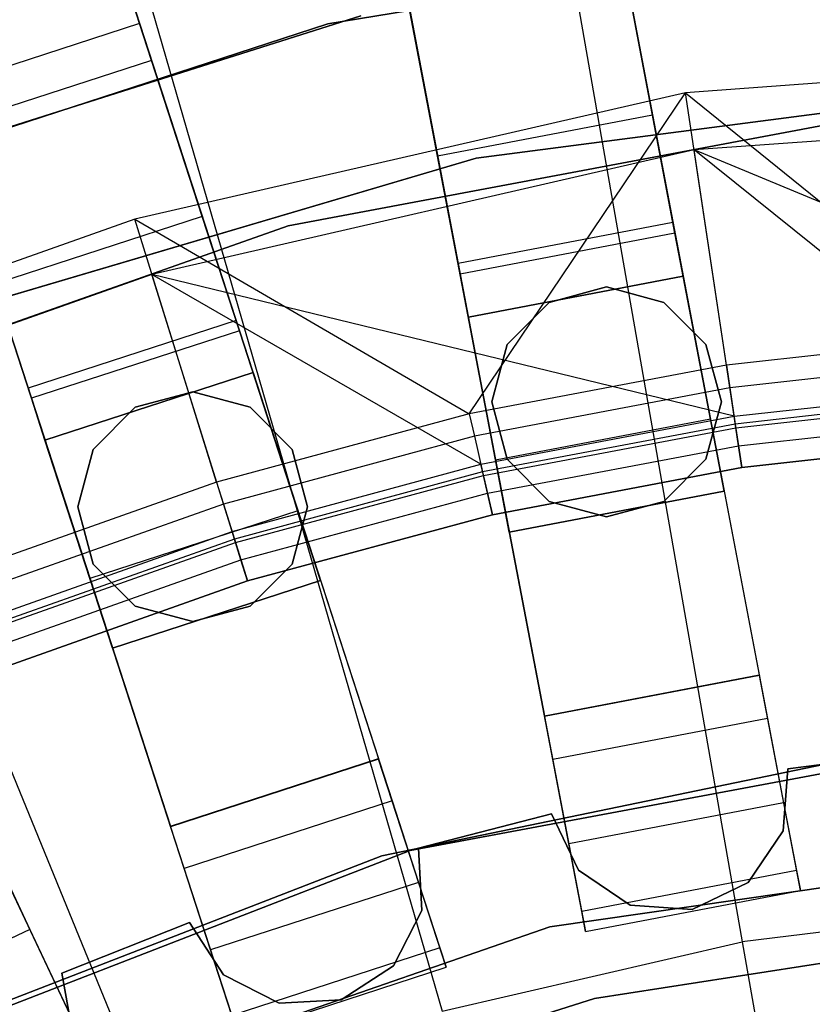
# Model space of a CAD drawing. Extents: x 0 to 27.3, y 0 to 27.3.
# Tile 52 of 117: x 12.541 to 13.266, y 16.135 to 17.035. Entities that reach past the tile are written whole.
import ezdxf

# ---------------------------------------------------------------- set-up
doc = ezdxf.new("R2010")
doc.units = 0
doc.header["$LTSCALE"] = 2.54
doc.layers.get('0').update_dxf_attribs({"color": 13, "linetype": 'CONTINUOUS'})

# ---------------------------------------------------------------- blocks, each defined once
blk = doc.blocks.new('SPUMPKIN_S_PM_STL_1')
at = {"color": 0}
for p, q in [((18.79169, 19.03768, 89.60818), (19.2611, 16.57694, 90.32142)), ((18.79169, 19.03768, 89.60818), (19.2611, 16.57694, 90.32142)), ((18.59523, 19.0002, 89.60818), (19.06465, 16.53943, 90.32142)), ((18.59523, 19.0002, 89.60818), (19.06465, 16.53943, 90.32142)), ((18.80208, 18.98323, 89.41553), (19.26871, 16.53706, 90.12559)), ((18.80208, 18.98323, 89.41553), (19.26871, 16.53706, 90.12559)), ((19.07225, 16.49958, 90.12559), (18.60562, 18.94576, 89.41553)), ((19.07225, 16.49958, 90.12559), (18.60562, 18.94576, 89.41553)), ((18.13874, 18.88314, 89.60814), (18.9129, 16.5005, 90.32142)), ((18.13874, 18.88314, 89.60814), (18.9129, 16.5005, 90.32142)), ((18.15587, 18.83042, 89.41548), (18.92545, 16.46189, 90.12559)), ((18.15587, 18.83042, 89.41548), (18.92545, 16.46189, 90.12559)), ((17.94852, 18.82133, 89.60814), (18.7227, 16.43866, 90.32142)), ((17.94852, 18.82133, 89.60814), (18.7227, 16.43866, 90.32142)), ((18.73524, 16.40009, 90.12559), (17.96565, 18.76862, 89.41548)), ((18.73524, 16.40009, 90.12559), (17.96565, 18.76862, 89.41548)), ((17.53389, 18.59779, 89.41544), (18.59431, 16.34429, 90.12559)), ((17.53389, 18.59779, 89.41544), (18.59431, 16.34429, 90.12559)), ((18.62897, 17.37433, 34.92982), (18.70555, 17.13867, 34.99554)), ((18.62897, 17.37433, 34.92982), (18.70555, 17.13867, 34.99554)), ((19.06899, 17.34007, 223.37859), (19.24548, 16.33312, 223.16753)), ((19.06899, 17.34007, 223.37859), (19.24548, 16.33312, 223.16753)), ((18.69461, 17.17232, 34.79338), (18.65333, 17.29937, 34.74326)), ((18.69461, 17.17232, 34.79338), (18.65333, 17.29937, 34.74326)), ((19.39551, 17.25867, 34.59554), (18.86669, 17.17217, 34.59554)), ((18.86669, 17.17217, 33.99554), (19.39551, 17.25867, 33.99554)), ((19.39551, 17.25867, 34.59554), (18.86669, 17.17217, 34.59554)), ((18.86669, 17.17217, 33.99554), (19.39551, 17.25867, 33.99554)), ((18.68682, 17.25152, 223.37859), (18.97115, 16.26956, 223.16753)), ((18.68682, 17.25152, 223.37859), (18.97115, 16.26956, 223.16753)), ((19.18221, 16.99049, 34.92856), (19.13537, 17.23607, 34.99554)), ((19.16348, 17.08872, 34.75535), (19.13537, 17.23607, 34.79554)), ((19.18221, 16.99049, 34.92856), (19.13537, 17.23607, 34.99554)), ((19.16348, 17.08872, 34.75535), (19.13537, 17.23607, 34.79554)), ((18.93891, 17.19859, 34.99554), (18.98576, 16.95302, 34.92856)), ((18.96702, 17.05125, 34.75535), (18.93891, 17.19859, 34.79554)), ((18.96702, 17.05125, 34.75535), (18.93891, 17.19859, 34.79554)), ((18.93891, 17.19859, 34.99554), (18.98576, 16.95302, 34.92856)), ((18.86669, 17.17217, 34.59554), (18.35728, 17.00595, 34.59554)), ((18.35728, 17.00595, 33.99554), (18.86669, 17.17217, 33.99554)), ((18.86669, 17.17217, 34.59554), (18.35728, 17.00595, 34.59554)), ((18.35728, 17.00595, 33.99554), (18.86669, 17.17217, 33.99554)), ((18.38611, 17.01772, 34.79554), (18.89698, 17.1794, 34.79554)), ((18.89698, 17.1794, 34.59554), (18.38611, 17.01772, 34.59554)), ((18.89698, 17.1794, 34.59554), (18.38611, 17.01772, 34.59554)), ((18.38611, 17.01772, 34.79554), (18.89698, 17.1794, 34.79554)), ((18.69461, 17.17232, 34.79338), (18.5044, 17.11052, 34.79338)), ((18.69461, 17.17232, 34.79338), (18.5044, 17.11052, 34.79338)), ((18.70555, 17.13867, 34.79554), (18.69461, 17.17232, 34.79338)), ((18.70555, 17.13867, 34.79554), (18.69461, 17.17232, 34.79338)), ((18.86669, 17.17217, 34.59554), (18.86669, 17.17217, 33.99554)), ((18.86669, 17.17217, 34.59554), (18.86669, 17.17217, 33.99554)), ((19.70903, 17.14643, 90.32087), (19.19367, 17.1091, 90.32087)), ((19.70903, 17.14643, 90.32087), (19.19367, 17.1091, 90.32087)), ((18.70555, 17.13867, 34.79554), (18.51534, 17.07687, 34.79554)), ((18.70555, 17.13867, 34.99554), (18.51534, 17.07687, 34.99554)), ((18.70555, 17.13867, 34.79554), (18.51534, 17.07687, 34.79554)), ((18.70555, 17.13867, 34.99554), (18.51534, 17.07687, 34.99554)), ((18.7828, 16.90091, 34.92856), (18.70555, 17.13867, 34.99554)), ((18.7519, 16.99601, 34.75535), (18.70555, 17.13867, 34.79554)), ((18.7828, 16.90091, 34.92856), (18.70555, 17.13867, 34.99554)), ((18.7519, 16.99601, 34.75535), (18.70555, 17.13867, 34.79554)), ((18.31647, 17.12218, 223.37859), (18.7053, 16.17671, 223.16753)), ((18.31647, 17.12218, 223.37859), (18.7053, 16.17671, 223.16753)), ((19.00229, 17.04917, 34.59554), (19.52356, 17.1171, 34.59554)), ((19.52356, 17.1171, 33.99554), (19.00229, 17.04917, 33.99554)), ((19.52356, 17.1171, 33.99554), (19.00229, 17.04917, 33.99554)), ((19.00229, 17.04917, 34.59554), (19.52356, 17.1171, 34.59554)), ((19.19367, 17.1091, 90.32087), (18.69005, 16.99354, 90.32087)), ((19.19367, 17.1091, 90.32087), (18.69005, 16.99354, 90.32087)), ((18.99596, 16.81555, 91.05338), (19.19367, 17.1091, 90.32087)), ((18.99596, 16.81555, 91.05338), (19.19367, 17.1091, 90.32087)), ((19.19367, 17.1091, 90.32087), (19.46883, 16.8865, 91.05338)), ((19.23103, 16.86009, 91.05338), (19.19367, 17.1091, 90.32087)), ((19.23103, 16.86009, 91.05338), (19.19367, 17.1091, 90.32087)), ((19.19367, 17.1091, 90.32087), (19.46883, 16.8865, 91.05338)), ((19.7088, 17.09356, 90.32087), (19.20152, 17.05681, 90.32087)), ((19.7088, 17.09356, 90.32087), (19.20152, 17.05681, 90.32087)), ((19.33141, 17.08161, 34.09554), (18.83037, 16.9874, 34.09554)), ((18.83037, 16.9874, 34.19554), (19.33141, 17.08161, 34.19554)), ((19.33141, 17.08161, 34.09554), (18.83037, 16.9874, 34.09554)), ((18.83037, 16.9874, 34.19554), (19.33141, 17.08161, 34.19554)), ((19.16348, 17.08872, 34.75535), (18.96702, 17.05125, 34.75535)), ((19.16348, 17.08872, 34.75535), (18.96702, 17.05125, 34.75535)), ((19.18405, 16.98086, 34.64554), (19.16348, 17.08872, 34.75535)), ((19.18405, 16.98086, 34.64554), (19.16348, 17.08872, 34.75535)), ((18.51534, 17.07687, 34.99554), (18.59259, 16.8391, 34.92856)), ((18.51534, 17.07687, 34.99554), (18.59259, 16.8391, 34.92856)), ((19.20152, 17.05681, 90.32087), (18.70579, 16.94306, 90.32087)), ((19.20152, 17.05681, 90.32087), (18.70579, 16.94306, 90.32087)), ((19.70774, 16.84735, 91.03712), (19.20152, 17.05681, 90.32087)), ((19.47224, 16.83934, 91.03712), (19.20152, 17.05681, 90.32087)), ((19.70774, 16.84735, 91.03712), (19.20152, 17.05681, 90.32087)), ((19.47224, 16.83934, 91.03712), (19.20152, 17.05681, 90.32087)), ((19.23805, 16.81333, 91.03712), (19.20152, 17.05681, 90.32087)), ((19.23805, 16.81333, 91.03712), (19.20152, 17.05681, 90.32087)), ((18.49807, 16.90054, 34.59554), (19.00229, 17.04917, 34.59554)), ((19.00229, 17.04917, 33.99554), (18.49807, 16.90054, 33.99554)), ((19.00229, 17.04917, 33.99554), (18.49807, 16.90054, 33.99554)), ((18.49807, 16.90054, 34.59554), (19.00229, 17.04917, 34.59554)), ((18.98759, 16.94338, 34.64554), (18.96702, 17.05125, 34.75535)), ((18.98759, 16.94338, 34.64554), (18.96702, 17.05125, 34.75535)), ((19.00229, 17.04917, 33.99554), (19.00229, 17.04917, 34.59554)), ((19.00229, 17.04917, 33.99554), (19.00229, 17.04917, 34.59554)), ((18.69005, 16.99354, 90.32087), (18.44635, 16.9072, 90.32087)), ((18.69005, 16.99354, 90.32087), (18.44635, 16.9072, 90.32087)), ((18.7519, 16.99601, 34.75535), (18.56169, 16.93421, 34.75535)), ((18.7519, 16.99601, 34.75535), (18.56169, 16.93421, 34.75535)), ((18.69005, 16.99354, 90.32087), (18.99596, 16.81555, 91.05338)), ((18.76499, 16.75315, 91.05338), (18.69005, 16.99354, 90.32087)), ((18.76499, 16.75315, 91.05338), (18.69005, 16.99354, 90.32087)), ((18.69005, 16.99354, 90.32087), (18.99596, 16.81555, 91.05338)), ((18.78583, 16.89158, 34.64554), (18.7519, 16.99601, 34.75535)), ((18.78583, 16.89158, 34.64554), (18.7519, 16.99601, 34.75535)), ((18.83037, 16.9874, 34.09554), (18.34959, 16.8178, 34.09554)), ((18.34959, 16.8178, 34.19554), (18.83037, 16.9874, 34.19554)), ((18.83037, 16.9874, 34.09554), (18.34959, 16.8178, 34.09554)), ((18.34959, 16.8178, 34.19554), (18.83037, 16.9874, 34.19554)), ((18.83037, 16.9874, 34.09554), (18.83037, 16.9874, 34.19554)), ((18.83037, 16.9874, 34.09554), (18.83037, 16.9874, 34.19554)), ((19.18221, 16.99049, 34.92856), (18.98576, 16.95302, 34.92856)), ((19.18221, 16.99049, 34.92856), (18.98576, 16.95302, 34.92856)), ((19.21651, 16.81072, 34.74554), (19.18221, 16.99049, 34.92856)), ((19.21651, 16.81072, 34.74554), (19.18221, 16.99049, 34.92856)), ((19.18405, 16.98086, 34.64554), (18.98759, 16.94338, 34.64554)), ((19.18405, 16.98086, 34.64554), (18.98759, 16.94338, 34.64554)), ((19.19158, 16.94138, 34.49554), (19.18405, 16.98086, 34.64554)), ((19.19158, 16.94138, 34.49554), (19.18405, 16.98086, 34.64554)), ((18.98576, 16.95302, 34.92856), (19.02005, 16.77325, 34.74554)), ((18.98576, 16.95302, 34.92856), (19.02005, 16.77325, 34.74554)), ((18.70579, 16.94306, 90.32087), (18.4659, 16.85807, 90.32087)), ((18.70579, 16.94306, 90.32087), (18.4659, 16.85807, 90.32087)), ((19.23805, 16.81333, 91.03712), (18.70579, 16.94306, 90.32087)), ((19.00654, 16.76946, 91.03712), (18.70579, 16.94306, 90.32087)), ((19.23805, 16.81333, 91.03712), (18.70579, 16.94306, 90.32087)), ((19.00654, 16.76946, 91.03712), (18.70579, 16.94306, 90.32087)), ((18.77906, 16.70801, 91.03712), (18.70579, 16.94306, 90.32087)), ((18.77906, 16.70801, 91.03712), (18.70579, 16.94306, 90.32087)), ((18.99512, 16.9039, 34.49554), (18.98759, 16.94338, 34.64554)), ((18.99512, 16.9039, 34.49554), (18.98759, 16.94338, 34.64554)), ((18.99512, 16.9039, 34.19554), (19.19158, 16.94138, 34.19554)), ((19.19158, 16.94138, 34.49554), (18.99512, 16.9039, 34.49554)), ((18.99512, 16.9039, 34.19554), (19.19158, 16.94138, 34.19554)), ((19.19158, 16.94138, 34.49554), (18.99512, 16.9039, 34.49554)), ((19.19158, 16.94138, 34.19554), (19.22906, 16.74492, 34.19554)), ((19.19158, 16.94138, 34.19554), (19.19158, 16.94138, 34.49554)), ((19.19158, 16.94138, 34.19554), (19.22906, 16.74492, 34.19554)), ((19.19158, 16.94138, 34.19554), (19.19158, 16.94138, 34.49554)), ((18.59562, 16.82978, 34.64554), (18.56169, 16.93421, 34.75535)), ((18.59562, 16.82978, 34.64554), (18.56169, 16.93421, 34.75535)), ((19.12147, 16.93155, 34.59554), (19.06897, 16.91749, 34.59554)), ((19.06897, 16.91749, 34.79554), (19.12147, 16.93155, 34.79554)), ((19.06897, 16.91749, 34.79554), (19.12147, 16.93155, 34.79554)), ((19.12147, 16.93155, 34.59554), (19.06897, 16.91749, 34.59554)), ((19.17397, 16.91749, 34.59554), (19.12147, 16.93155, 34.59554)), ((19.12147, 16.93155, 34.79554), (19.17397, 16.91749, 34.79554)), ((19.12147, 16.93155, 34.79554), (19.17397, 16.91749, 34.79554)), ((19.12147, 16.93155, 34.79554), (19.12147, 16.93155, 34.59554)), ((19.17397, 16.91749, 34.59554), (19.12147, 16.93155, 34.59554)), ((19.12147, 16.93155, 34.79554), (19.12147, 16.93155, 34.59554)), ((19.06897, 16.91749, 34.59554), (19.03053, 16.87905, 34.59554)), ((19.03053, 16.87905, 34.79554), (19.06897, 16.91749, 34.79554)), ((19.03053, 16.87905, 34.79554), (19.06897, 16.91749, 34.79554)), ((19.06897, 16.91749, 34.59554), (19.03053, 16.87905, 34.59554)), ((19.06897, 16.91749, 34.79554), (19.06897, 16.91749, 34.59554)), ((19.06897, 16.91749, 34.79554), (19.06897, 16.91749, 34.59554)), ((19.2124, 16.87905, 34.59554), (19.17397, 16.91749, 34.59554)), ((19.17397, 16.91749, 34.79554), (19.2124, 16.87905, 34.79554)), ((19.17397, 16.91749, 34.79554), (19.2124, 16.87905, 34.79554)), ((19.17397, 16.91749, 34.79554), (19.17397, 16.91749, 34.59554)), ((19.2124, 16.87905, 34.59554), (19.17397, 16.91749, 34.59554)), ((19.17397, 16.91749, 34.79554), (19.17397, 16.91749, 34.59554)), ((19.0326, 16.70745, 34.19554), (18.99512, 16.9039, 34.19554)), ((18.99512, 16.9039, 34.19554), (18.99512, 16.9039, 34.49554)), ((18.99512, 16.9039, 34.19554), (18.99512, 16.9039, 34.49554)), ((19.0326, 16.70745, 34.19554), (18.99512, 16.9039, 34.19554)), ((18.7828, 16.90091, 34.92856), (18.59259, 16.8391, 34.92856)), ((18.7828, 16.90091, 34.92856), (18.59259, 16.8391, 34.92856)), ((18.83936, 16.72685, 34.74554), (18.7828, 16.90091, 34.92856)), ((18.83936, 16.72685, 34.74554), (18.7828, 16.90091, 34.92856)), ((18.78583, 16.89158, 34.64554), (18.59562, 16.82978, 34.64554)), ((18.78583, 16.89158, 34.64554), (18.59562, 16.82978, 34.64554)), ((18.79825, 16.85336, 34.49554), (18.78583, 16.89158, 34.64554)), ((18.79825, 16.85336, 34.49554), (18.78583, 16.89158, 34.64554)), ((19.46883, 16.8865, 91.05338), (19.23103, 16.86009, 91.05338)), ((19.46883, 16.8865, 91.05338), (19.23103, 16.86009, 91.05338)), ((19.03053, 16.87905, 34.59554), (19.01647, 16.82655, 34.59554)), ((19.01647, 16.82655, 34.79554), (19.03053, 16.87905, 34.79554)), ((19.01647, 16.82655, 34.79554), (19.03053, 16.87905, 34.79554)), ((19.03053, 16.87905, 34.59554), (19.01647, 16.82655, 34.59554)), ((19.03053, 16.87905, 34.79554), (19.03053, 16.87905, 34.59554)), ((19.03053, 16.87905, 34.79554), (19.03053, 16.87905, 34.59554)), ((19.22647, 16.82655, 34.59554), (19.2124, 16.87905, 34.59554)), ((19.2124, 16.87905, 34.79554), (19.22647, 16.82655, 34.79554)), ((19.2124, 16.87905, 34.79554), (19.22647, 16.82655, 34.79554)), ((19.2124, 16.87905, 34.79554), (19.2124, 16.87905, 34.59554)), ((19.22647, 16.82655, 34.59554), (19.2124, 16.87905, 34.59554)), ((19.2124, 16.87905, 34.79554), (19.2124, 16.87905, 34.59554)), ((19.47034, 16.86554, 91.08861), (19.23415, 16.83931, 91.08861)), ((19.47034, 16.86554, 91.08861), (19.23415, 16.83931, 91.08861)), ((19.23103, 16.86009, 91.05338), (18.99596, 16.81555, 91.05338)), ((19.23103, 16.86009, 91.05338), (18.99596, 16.81555, 91.05338)), ((19.23103, 16.86009, 91.05338), (19.23415, 16.83931, 91.08861)), ((19.23103, 16.86009, 91.05338), (19.23415, 16.83931, 91.08861)), ((18.60804, 16.79155, 34.19554), (18.79825, 16.85336, 34.19554)), ((18.79825, 16.85336, 34.49554), (18.60804, 16.79155, 34.49554)), ((18.60804, 16.79155, 34.19554), (18.79825, 16.85336, 34.19554)), ((18.79825, 16.85336, 34.49554), (18.60804, 16.79155, 34.49554)), ((18.79825, 16.85336, 34.19554), (18.86006, 16.66314, 34.19554)), ((18.79825, 16.85336, 34.19554), (18.79825, 16.85336, 34.49554)), ((18.79825, 16.85336, 34.19554), (18.86006, 16.66314, 34.19554)), ((18.79825, 16.85336, 34.19554), (18.79825, 16.85336, 34.49554)), ((18.59259, 16.8391, 34.92856), (18.64914, 16.66505, 34.74554)), ((18.59259, 16.8391, 34.92856), (18.64914, 16.66505, 34.74554)), ((19.23415, 16.83931, 91.08861), (19.00066, 16.79507, 91.08861)), ((19.23415, 16.83931, 91.08861), (19.00066, 16.79507, 91.08861)), ((19.23415, 16.83931, 91.08861), (19.23911, 16.80628, 91.11245)), ((19.23415, 16.83931, 91.08861), (19.23911, 16.80628, 91.11245)), ((19.23805, 16.81333, 91.03712), (19.47224, 16.83934, 91.03712)), ((19.23805, 16.81333, 91.03712), (19.47224, 16.83934, 91.03712)), ((18.60804, 16.79155, 34.49554), (18.59562, 16.82978, 34.64554)), ((18.60804, 16.79155, 34.49554), (18.59562, 16.82978, 34.64554)), ((18.74308, 16.83564, 34.59554), (18.69058, 16.82158, 34.59554)), ((18.69058, 16.82158, 34.79554), (18.74308, 16.83564, 34.79554)), ((18.69058, 16.82158, 34.79554), (18.74308, 16.83564, 34.79554)), ((18.74308, 16.83564, 34.59554), (18.69058, 16.82158, 34.59554)), ((18.79558, 16.82158, 34.59554), (18.74308, 16.83564, 34.59554)), ((18.74308, 16.83564, 34.79554), (18.79558, 16.82158, 34.79554)), ((18.74308, 16.83564, 34.79554), (18.79558, 16.82158, 34.79554)), ((18.74308, 16.83564, 34.79554), (18.74308, 16.83564, 34.59554)), ((18.79558, 16.82158, 34.59554), (18.74308, 16.83564, 34.59554)), ((18.74308, 16.83564, 34.79554), (18.74308, 16.83564, 34.59554)), ((19.47276, 16.83223, 91.11245), (19.23911, 16.80628, 91.11245)), ((19.47276, 16.83223, 91.11245), (19.23911, 16.80628, 91.11245)), ((18.69058, 16.82158, 34.59554), (18.65215, 16.78315, 34.59554)), ((18.65215, 16.78315, 34.79554), (18.69058, 16.82158, 34.79554)), ((18.65215, 16.78315, 34.79554), (18.69058, 16.82158, 34.79554)), ((18.69058, 16.82158, 34.59554), (18.65215, 16.78315, 34.59554)), ((18.69058, 16.82158, 34.79554), (18.69058, 16.82158, 34.59554)), ((18.69058, 16.82158, 34.79554), (18.69058, 16.82158, 34.59554)), ((18.83401, 16.78315, 34.59554), (18.79558, 16.82158, 34.59554)), ((18.79558, 16.82158, 34.79554), (18.83401, 16.78315, 34.79554)), ((18.79558, 16.82158, 34.79554), (18.83401, 16.78315, 34.79554)), ((18.79558, 16.82158, 34.79554), (18.79558, 16.82158, 34.59554)), ((18.83401, 16.78315, 34.59554), (18.79558, 16.82158, 34.59554)), ((18.79558, 16.82158, 34.79554), (18.79558, 16.82158, 34.59554)), ((19.01647, 16.82655, 34.59554), (19.03053, 16.77405, 34.59554)), ((19.03053, 16.77405, 34.79554), (19.01647, 16.82655, 34.79554)), ((19.01647, 16.82655, 34.79554), (19.01647, 16.82655, 34.59554)), ((19.01647, 16.82655, 34.79554), (19.01647, 16.82655, 34.59554)), ((19.03053, 16.77405, 34.79554), (19.01647, 16.82655, 34.79554)), ((19.01647, 16.82655, 34.59554), (19.03053, 16.77405, 34.59554)), ((19.2124, 16.77405, 34.59554), (19.22647, 16.82655, 34.59554)), ((19.22647, 16.82655, 34.79554), (19.2124, 16.77405, 34.79554)), ((19.22647, 16.82655, 34.79554), (19.2124, 16.77405, 34.79554)), ((19.2124, 16.77405, 34.59554), (19.22647, 16.82655, 34.59554)), ((19.22647, 16.82655, 34.79554), (19.22647, 16.82655, 34.59554)), ((19.22647, 16.82655, 34.79554), (19.22647, 16.82655, 34.59554)), ((19.23961, 16.80294, 91.05474), (19.473, 16.82886, 91.05474)), ((19.23961, 16.80294, 91.05474), (19.473, 16.82886, 91.05474)), ((18.99596, 16.81555, 91.05338), (18.76499, 16.75315, 91.05338)), ((18.99596, 16.81555, 91.05338), (18.76499, 16.75315, 91.05338)), ((18.99596, 16.81555, 91.05338), (19.00066, 16.79507, 91.08861)), ((18.99596, 16.81555, 91.05338), (19.00066, 16.79507, 91.08861)), ((19.00654, 16.76946, 91.03712), (19.23805, 16.81333, 91.03712)), ((19.00654, 16.76946, 91.03712), (19.23805, 16.81333, 91.03712)), ((19.23961, 16.80294, 91.05474), (19.23805, 16.81333, 91.03712)), ((19.23961, 16.80294, 91.05474), (19.23805, 16.81333, 91.03712)), ((19.24209, 16.78642, 91.06666), (19.47421, 16.81221, 91.06666)), ((19.24209, 16.78642, 91.06666), (19.47421, 16.81221, 91.06666)), ((19.23911, 16.80628, 91.11245), (19.00813, 16.76252, 91.11245)), ((19.23911, 16.80628, 91.11245), (19.00813, 16.76252, 91.11245)), ((19.00889, 16.75922, 91.05474), (19.23961, 16.80294, 91.05474)), ((19.00889, 16.75922, 91.05474), (19.23961, 16.80294, 91.05474)), ((19.21651, 16.81072, 34.74554), (19.02005, 16.77325, 34.74554)), ((19.21651, 16.81072, 34.74554), (19.02005, 16.77325, 34.74554)), ((19.22906, 16.74492, 34.49554), (19.21651, 16.81072, 34.74554)), ((19.22906, 16.74492, 34.49554), (19.21651, 16.81072, 34.74554)), ((19.23911, 16.80628, 91.11245), (19.24507, 16.76657, 91.12087)), ((19.23911, 16.80628, 91.11245), (19.24507, 16.76657, 91.12087)), ((19.24209, 16.78642, 91.06666), (19.23961, 16.80294, 91.05474)), ((19.24209, 16.78642, 91.06666), (19.23961, 16.80294, 91.05474)), ((19.00066, 16.79507, 91.08861), (18.77124, 16.73309, 91.08861)), ((19.00066, 16.79507, 91.08861), (18.77124, 16.73309, 91.08861)), ((19.00066, 16.79507, 91.08861), (19.00813, 16.76252, 91.11245)), ((19.00066, 16.79507, 91.08861), (19.00813, 16.76252, 91.11245)), ((18.66984, 16.60134, 34.19554), (18.60804, 16.79155, 34.19554)), ((18.60804, 16.79155, 34.19554), (18.60804, 16.79155, 34.49554)), ((18.60804, 16.79155, 34.19554), (18.60804, 16.79155, 34.49554)), ((18.66984, 16.60134, 34.19554), (18.60804, 16.79155, 34.19554)), ((19.01262, 16.74295, 91.06666), (19.24209, 16.78642, 91.06666)), ((19.01262, 16.74295, 91.06666), (19.24209, 16.78642, 91.06666)), ((19.24507, 16.76657, 91.07087), (19.24209, 16.78642, 91.06666)), ((19.24507, 16.76657, 91.07087), (19.24209, 16.78642, 91.06666)), ((19.47566, 16.79218, 91.12087), (19.24507, 16.76657, 91.12087)), ((19.47566, 16.79218, 91.12087), (19.24507, 16.76657, 91.12087)), ((19.24507, 16.76657, 91.07087), (19.47566, 16.79218, 91.07087)), ((19.24507, 16.76657, 91.07087), (19.47566, 16.79218, 91.07087)), ((18.65215, 16.78315, 34.59554), (18.63808, 16.73065, 34.59554)), ((18.63808, 16.73065, 34.79554), (18.65215, 16.78315, 34.79554)), ((18.63808, 16.73065, 34.79554), (18.65215, 16.78315, 34.79554)), ((18.65215, 16.78315, 34.59554), (18.63808, 16.73065, 34.59554)), ((18.65215, 16.78315, 34.79554), (18.65215, 16.78315, 34.59554)), ((18.65215, 16.78315, 34.79554), (18.65215, 16.78315, 34.59554)), ((18.84808, 16.73065, 34.59554), (18.83401, 16.78315, 34.59554)), ((18.83401, 16.78315, 34.79554), (18.84808, 16.73065, 34.79554)), ((18.83401, 16.78315, 34.79554), (18.84808, 16.73065, 34.79554)), ((18.83401, 16.78315, 34.79554), (18.83401, 16.78315, 34.59554)), ((18.84808, 16.73065, 34.59554), (18.83401, 16.78315, 34.59554)), ((18.83401, 16.78315, 34.79554), (18.83401, 16.78315, 34.59554)), ((18.77906, 16.70801, 91.03712), (19.00654, 16.76946, 91.03712)), ((18.77906, 16.70801, 91.03712), (19.00654, 16.76946, 91.03712)), ((19.00889, 16.75922, 91.05474), (19.00654, 16.76946, 91.03712)), ((19.00889, 16.75922, 91.05474), (19.00654, 16.76946, 91.03712)), ((19.24507, 16.76657, 91.12087), (19.01711, 16.72338, 91.12087)), ((19.24507, 16.76657, 91.12087), (19.01711, 16.72338, 91.12087)), ((19.01711, 16.72338, 91.07087), (19.24507, 16.76657, 91.07087)), ((19.01711, 16.72338, 91.07087), (19.24507, 16.76657, 91.07087)), ((19.02005, 16.77325, 34.74554), (19.0326, 16.70745, 34.49554)), ((19.02005, 16.77325, 34.74554), (19.0326, 16.70745, 34.49554)), ((19.03053, 16.77405, 34.59554), (19.06897, 16.73562, 34.59554)), ((19.06897, 16.73562, 34.79554), (19.03053, 16.77405, 34.79554)), ((19.03053, 16.77405, 34.79554), (19.03053, 16.77405, 34.59554)), ((19.03053, 16.77405, 34.79554), (19.03053, 16.77405, 34.59554)), ((19.06897, 16.73562, 34.79554), (19.03053, 16.77405, 34.79554)), ((19.03053, 16.77405, 34.59554), (19.06897, 16.73562, 34.59554)), ((19.17397, 16.73562, 34.59554), (19.2124, 16.77405, 34.59554)), ((19.2124, 16.77405, 34.79554), (19.17397, 16.73562, 34.79554)), ((19.2124, 16.77405, 34.79554), (19.17397, 16.73562, 34.79554)), ((19.17397, 16.73562, 34.59554), (19.2124, 16.77405, 34.59554)), ((19.2124, 16.77405, 34.79554), (19.2124, 16.77405, 34.59554)), ((19.2124, 16.77405, 34.79554), (19.2124, 16.77405, 34.59554)), ((19.00813, 16.76252, 91.11245), (18.78118, 16.7012, 91.11245)), ((19.00813, 16.76252, 91.11245), (18.78118, 16.7012, 91.11245)), ((18.78219, 16.69798, 91.05474), (19.00889, 16.75922, 91.05474)), ((18.78219, 16.69798, 91.05474), (19.00889, 16.75922, 91.05474)), ((19.00813, 16.76252, 91.11245), (19.01711, 16.72338, 91.12087)), ((19.00813, 16.76252, 91.11245), (19.01711, 16.72338, 91.12087)), ((19.01262, 16.74295, 91.06666), (19.00889, 16.75922, 91.05474)), ((19.01262, 16.74295, 91.06666), (19.00889, 16.75922, 91.05474)), ((18.76499, 16.75315, 91.05338), (18.53947, 16.67325, 91.05338)), ((18.76499, 16.75315, 91.05338), (18.53947, 16.67325, 91.05338)), ((18.76499, 16.75315, 91.05338), (18.77124, 16.73309, 91.08861)), ((18.76499, 16.75315, 91.05338), (18.77124, 16.73309, 91.08861)), ((18.78716, 16.68203, 91.06666), (19.01262, 16.74295, 91.06666)), ((18.78716, 16.68203, 91.06666), (19.01262, 16.74295, 91.06666)), ((19.01711, 16.72338, 91.07087), (19.01262, 16.74295, 91.06666)), ((19.01711, 16.72338, 91.07087), (19.01262, 16.74295, 91.06666)), ((19.22906, 16.74492, 34.19554), (19.0326, 16.70745, 34.19554)), ((19.0326, 16.70745, 34.49554), (19.22906, 16.74492, 34.49554)), ((19.22906, 16.74492, 34.19554), (19.0326, 16.70745, 34.19554)), ((19.0326, 16.70745, 34.49554), (19.22906, 16.74492, 34.49554)), ((19.22906, 16.74492, 34.19554), (19.22906, 16.74492, 34.49554)), ((19.22906, 16.74492, 34.19554), (19.22906, 16.74492, 34.49554)), ((18.77124, 16.73309, 91.08861), (18.54724, 16.65372, 91.08861)), ((18.77124, 16.73309, 91.08861), (18.54724, 16.65372, 91.08861)), ((18.63808, 16.73065, 34.59554), (18.65215, 16.67814, 34.59554)), ((18.65215, 16.67814, 34.79554), (18.63808, 16.73065, 34.79554)), ((18.63808, 16.73065, 34.79554), (18.63808, 16.73065, 34.59554)), ((18.63808, 16.73065, 34.79554), (18.63808, 16.73065, 34.59554)), ((18.65215, 16.67814, 34.79554), (18.63808, 16.73065, 34.79554)), ((18.63808, 16.73065, 34.59554), (18.65215, 16.67814, 34.59554)), ((18.77124, 16.73309, 91.08861), (18.78118, 16.7012, 91.11245)), ((18.77124, 16.73309, 91.08861), (18.78118, 16.7012, 91.11245)), ((18.83401, 16.67814, 34.59554), (18.84808, 16.73065, 34.59554)), ((18.84808, 16.73065, 34.79554), (18.83401, 16.67814, 34.79554)), ((18.84808, 16.73065, 34.79554), (18.83401, 16.67814, 34.79554)), ((18.83401, 16.67814, 34.59554), (18.84808, 16.73065, 34.59554)), ((18.84808, 16.73065, 34.79554), (18.84808, 16.73065, 34.59554)), ((18.84808, 16.73065, 34.79554), (18.84808, 16.73065, 34.59554)), ((19.06897, 16.73562, 34.59554), (19.12147, 16.72155, 34.59554)), ((19.12147, 16.72155, 34.79554), (19.06897, 16.73562, 34.79554)), ((19.06897, 16.73562, 34.79554), (19.06897, 16.73562, 34.59554)), ((19.06897, 16.73562, 34.79554), (19.06897, 16.73562, 34.59554)), ((19.12147, 16.72155, 34.79554), (19.06897, 16.73562, 34.79554)), ((19.06897, 16.73562, 34.59554), (19.12147, 16.72155, 34.59554)), ((19.12147, 16.72155, 34.59554), (19.17397, 16.73562, 34.59554)), ((19.17397, 16.73562, 34.79554), (19.12147, 16.72155, 34.79554)), ((19.17397, 16.73562, 34.79554), (19.12147, 16.72155, 34.79554)), ((19.12147, 16.72155, 34.59554), (19.17397, 16.73562, 34.59554)), ((19.17397, 16.73562, 34.79554), (19.17397, 16.73562, 34.59554)), ((19.17397, 16.73562, 34.79554), (19.17397, 16.73562, 34.59554)), ((18.83936, 16.72685, 34.74554), (18.64914, 16.66505, 34.74554)), ((18.83936, 16.72685, 34.74554), (18.64914, 16.66505, 34.74554)), ((19.01711, 16.72338, 91.12087), (18.79313, 16.66286, 91.12087)), ((19.01711, 16.72338, 91.12087), (18.79313, 16.66286, 91.12087)), ((18.79313, 16.66286, 91.07087), (19.01711, 16.72338, 91.07087)), ((18.79313, 16.66286, 91.07087), (19.01711, 16.72338, 91.07087)), ((18.86006, 16.66314, 34.49554), (18.83936, 16.72685, 34.74554)), ((18.86006, 16.66314, 34.49554), (18.83936, 16.72685, 34.74554)), ((19.12147, 16.72155, 34.59554), (19.12147, 16.72155, 34.79554)), ((19.12147, 16.72155, 34.59554), (19.12147, 16.72155, 34.79554)), ((18.55696, 16.62932, 91.03712), (18.77906, 16.70801, 91.03712)), ((18.55696, 16.62932, 91.03712), (18.77906, 16.70801, 91.03712)), ((18.78219, 16.69798, 91.05474), (18.77906, 16.70801, 91.03712)), ((18.78219, 16.69798, 91.05474), (18.77906, 16.70801, 91.03712)), ((19.0326, 16.70745, 34.49554), (19.0326, 16.70745, 34.19554)), ((19.0326, 16.70745, 34.49554), (19.0326, 16.70745, 34.19554)), ((18.78118, 16.7012, 91.11245), (18.55959, 16.62269, 91.11245)), ((18.78118, 16.7012, 91.11245), (18.55959, 16.62269, 91.11245)), ((18.56084, 16.61955, 91.05474), (18.78219, 16.69798, 91.05474)), ((18.56084, 16.61955, 91.05474), (18.78219, 16.69798, 91.05474)), ((18.78118, 16.7012, 91.11245), (18.79313, 16.66286, 91.12087)), ((18.78118, 16.7012, 91.11245), (18.79313, 16.66286, 91.12087)), ((18.78716, 16.68203, 91.06666), (18.78219, 16.69798, 91.05474)), ((18.78716, 16.68203, 91.06666), (18.78219, 16.69798, 91.05474)), ((18.56702, 16.60404, 91.06666), (18.78716, 16.68203, 91.06666)), ((18.56702, 16.60404, 91.06666), (18.78716, 16.68203, 91.06666)), ((18.65215, 16.67814, 34.59554), (18.69058, 16.63971, 34.59554)), ((18.69058, 16.63971, 34.79554), (18.65215, 16.67814, 34.79554)), ((18.65215, 16.67814, 34.79554), (18.65215, 16.67814, 34.59554)), ((18.65215, 16.67814, 34.79554), (18.65215, 16.67814, 34.59554)), ((18.69058, 16.63971, 34.79554), (18.65215, 16.67814, 34.79554)), ((18.65215, 16.67814, 34.59554), (18.69058, 16.63971, 34.59554)), ((18.79313, 16.66286, 91.07087), (18.78716, 16.68203, 91.06666)), ((18.79313, 16.66286, 91.07087), (18.78716, 16.68203, 91.06666)), ((18.79558, 16.63971, 34.59554), (18.83401, 16.67814, 34.59554)), ((18.83401, 16.67814, 34.79554), (18.79558, 16.63971, 34.79554)), ((18.83401, 16.67814, 34.79554), (18.79558, 16.63971, 34.79554)), ((18.79558, 16.63971, 34.59554), (18.83401, 16.67814, 34.59554)), ((18.83401, 16.67814, 34.79554), (18.83401, 16.67814, 34.59554)), ((18.83401, 16.67814, 34.79554), (18.83401, 16.67814, 34.59554)), ((18.79313, 16.66286, 91.12087), (18.57444, 16.58538, 91.12087)), ((18.79313, 16.66286, 91.12087), (18.57444, 16.58538, 91.12087)), ((18.57444, 16.58538, 91.07087), (18.79313, 16.66286, 91.07087)), ((18.57444, 16.58538, 91.07087), (18.79313, 16.66286, 91.07087)), ((18.64914, 16.66505, 34.74554), (18.66984, 16.60134, 34.49554)), ((18.64914, 16.66505, 34.74554), (18.66984, 16.60134, 34.49554)), ((18.86006, 16.66314, 34.19554), (18.66984, 16.60134, 34.19554)), ((18.66984, 16.60134, 34.49554), (18.86006, 16.66314, 34.49554)), ((18.86006, 16.66314, 34.19554), (18.66984, 16.60134, 34.19554)), ((18.66984, 16.60134, 34.49554), (18.86006, 16.66314, 34.49554)), ((18.86006, 16.66314, 34.19554), (18.86006, 16.66314, 34.49554)), ((18.86006, 16.66314, 34.19554), (18.86006, 16.66314, 34.49554)), ((18.69058, 16.63971, 34.59554), (18.74308, 16.62565, 34.59554)), ((18.74308, 16.62565, 34.79554), (18.69058, 16.63971, 34.79554)), ((18.69058, 16.63971, 34.79554), (18.69058, 16.63971, 34.59554)), ((18.69058, 16.63971, 34.79554), (18.69058, 16.63971, 34.59554)), ((18.74308, 16.62565, 34.79554), (18.69058, 16.63971, 34.79554)), ((18.69058, 16.63971, 34.59554), (18.74308, 16.62565, 34.59554)), ((18.74308, 16.62565, 34.59554), (18.79558, 16.63971, 34.59554)), ((18.79558, 16.63971, 34.79554), (18.74308, 16.62565, 34.79554)), ((18.79558, 16.63971, 34.79554), (18.74308, 16.62565, 34.79554)), ((18.74308, 16.62565, 34.59554), (18.79558, 16.63971, 34.59554)), ((18.79558, 16.63971, 34.79554), (18.79558, 16.63971, 34.59554)), ((18.79558, 16.63971, 34.79554), (18.79558, 16.63971, 34.59554)), ((18.74308, 16.62565, 34.59554), (18.74308, 16.62565, 34.79554)), ((18.74308, 16.62565, 34.59554), (18.74308, 16.62565, 34.79554)), ((18.66984, 16.60134, 34.49554), (18.66984, 16.60134, 34.19554)), ((18.66984, 16.60134, 34.49554), (18.66984, 16.60134, 34.19554)), ((19.06465, 16.53943, 90.32142), (19.2611, 16.57694, 90.32142)), ((19.06465, 16.53943, 90.32142), (19.2611, 16.57694, 90.32142)), ((19.26121, 16.57639, 90.62087), (19.06475, 16.53892, 90.62087)), ((19.26121, 16.57639, 90.62087), (19.06475, 16.53892, 90.62087)), ((19.2611, 16.57694, 90.32142), (19.26121, 16.57639, 90.62087)), ((19.2611, 16.57694, 90.32142), (19.26121, 16.57639, 90.62087)), ((19.29868, 16.37994, 90.62087), (19.26121, 16.57639, 90.62087)), ((19.29868, 16.37994, 90.62087), (19.26121, 16.57639, 90.62087)), ((19.06465, 16.53943, 90.32142), (19.06475, 16.53892, 90.62087)), ((19.06465, 16.53943, 90.32142), (19.06475, 16.53892, 90.62087)), ((19.06475, 16.53892, 90.62087), (19.10223, 16.34246, 90.62087)), ((19.06475, 16.53892, 90.62087), (19.10223, 16.34246, 90.62087)), ((19.26871, 16.53706, 90.12559), (19.07225, 16.49958, 90.12559)), ((19.26871, 16.53706, 90.12559), (19.07225, 16.49958, 90.12559)), ((19.26871, 16.53706, 90.12559), (19.2834, 16.46008, 90.16036)), ((19.26871, 16.53706, 90.12559), (19.2834, 16.46008, 90.16036)), ((19.44073, 16.50973, 34.59554), (18.9419, 16.41648, 34.59554)), ((18.9419, 16.41648, 26.09554), (19.44073, 16.50973, 26.09554)), ((19.44073, 16.50973, 34.59554), (18.9419, 16.41648, 34.59554)), ((18.9419, 16.41648, 26.09554), (19.44073, 16.50973, 26.09554)), ((19.28714, 16.49113, 90.57087), (19.41169, 16.50689, 90.57087)), ((19.41169, 16.50689, 90.37087), (19.28714, 16.49113, 90.37087)), ((19.41169, 16.50689, 90.37087), (19.28714, 16.49113, 90.37087)), ((19.28714, 16.49113, 90.57087), (19.41169, 16.50689, 90.57087)), ((18.7227, 16.43866, 90.32142), (18.9129, 16.5005, 90.32142)), ((18.7227, 16.43866, 90.32142), (18.9129, 16.5005, 90.32142)), ((18.91307, 16.49997, 90.62087), (18.72286, 16.43817, 90.62087)), ((18.91307, 16.49997, 90.62087), (18.72286, 16.43817, 90.62087)), ((18.9129, 16.5005, 90.32142), (18.91307, 16.49997, 90.62087)), ((18.9129, 16.5005, 90.32142), (18.91307, 16.49997, 90.62087)), ((18.97488, 16.30976, 90.62087), (18.91307, 16.49997, 90.62087)), ((18.97488, 16.30976, 90.62087), (18.91307, 16.49997, 90.62087)), ((19.36129, 16.50372, 34.09554), (18.91612, 16.41162, 34.09554)), ((18.91612, 16.41162, 34.19554), (19.36129, 16.50372, 34.19554)), ((18.91612, 16.41162, 34.19554), (19.36129, 16.50372, 34.19554)), ((19.36129, 16.50372, 34.09554), (18.91612, 16.41162, 34.09554)), ((19.08694, 16.4226, 90.16036), (19.07225, 16.49958, 90.12559)), ((19.08694, 16.4226, 90.16036), (19.07225, 16.49958, 90.12559)), ((19.28298, 16.43435, 90.57087), (19.28714, 16.49113, 90.57087)), ((19.28714, 16.49113, 90.37087), (19.28298, 16.43435, 90.37087)), ((19.28714, 16.49113, 90.37087), (19.28298, 16.43435, 90.37087)), ((19.28298, 16.43435, 90.57087), (19.28714, 16.49113, 90.57087)), ((19.28714, 16.49113, 90.57087), (19.28714, 16.49113, 90.37087)), ((19.28714, 16.49113, 90.57087), (19.28714, 16.49113, 90.37087)), ((18.92545, 16.46189, 90.12559), (18.73524, 16.40009, 90.12559)), ((18.92545, 16.46189, 90.12559), (18.73524, 16.40009, 90.12559)), ((18.92545, 16.46189, 90.12559), (18.94966, 16.38736, 90.16036)), ((18.92545, 16.46189, 90.12559), (18.94966, 16.38736, 90.16036)), ((19.2834, 16.46008, 90.16036), (19.08694, 16.4226, 90.16036)), ((19.2834, 16.46008, 90.16036), (19.08694, 16.4226, 90.16036)), ((19.2834, 16.46008, 90.16036), (19.2952, 16.39818, 90.23738)), ((19.2834, 16.46008, 90.16036), (19.2952, 16.39818, 90.23738)), ((18.94949, 16.41863, 90.57087), (19.07109, 16.44987, 90.57087)), ((19.07109, 16.44987, 90.37087), (18.94949, 16.41863, 90.37087)), ((19.07109, 16.44987, 90.37087), (18.94949, 16.41863, 90.37087)), ((18.94949, 16.41863, 90.57087), (19.07109, 16.44987, 90.57087)), ((19.07109, 16.44987, 90.57087), (19.07109, 16.44987, 90.37087)), ((19.07109, 16.44987, 90.57087), (19.07109, 16.44987, 90.37087)), ((19.07109, 16.44987, 90.57087), (19.09587, 16.39863, 90.57087)), ((19.09587, 16.39863, 90.37087), (19.07109, 16.44987, 90.37087)), ((19.09587, 16.39863, 90.37087), (19.07109, 16.44987, 90.37087)), ((19.07109, 16.44987, 90.57087), (19.09587, 16.39863, 90.57087)), ((18.7227, 16.43866, 90.32142), (18.72286, 16.43817, 90.62087)), ((18.7227, 16.43866, 90.32142), (18.72286, 16.43817, 90.62087)), ((18.72286, 16.43817, 90.62087), (18.78466, 16.24796, 90.62087)), ((18.72286, 16.43817, 90.62087), (18.78466, 16.24796, 90.62087)), ((19.25099, 16.38726, 90.57087), (19.28298, 16.43435, 90.57087)), ((19.28298, 16.43435, 90.37087), (19.25099, 16.38726, 90.37087)), ((19.28298, 16.43435, 90.37087), (19.25099, 16.38726, 90.37087)), ((19.25099, 16.38726, 90.57087), (19.28298, 16.43435, 90.57087)), ((19.28298, 16.43435, 90.57087), (19.28298, 16.43435, 90.37087)), ((19.28298, 16.43435, 90.57087), (19.28298, 16.43435, 90.37087)), ((18.9419, 16.41648, 34.59554), (18.46869, 16.23316, 34.59554)), ((18.46869, 16.23316, 26.09554), (18.9419, 16.41648, 26.09554)), ((18.9419, 16.41648, 34.59554), (18.46869, 16.23316, 34.59554)), ((18.46869, 16.23316, 26.09554), (18.9419, 16.41648, 26.09554)), ((18.9419, 16.41648, 34.59554), (18.9419, 16.41648, 26.09554)), ((18.9419, 16.41648, 34.59554), (18.9419, 16.41648, 26.09554)), ((18.95247, 16.36178, 90.57087), (18.94949, 16.41863, 90.57087)), ((18.94949, 16.41863, 90.57087), (18.94949, 16.41863, 90.37087)), ((18.94949, 16.41863, 90.37087), (18.95247, 16.36178, 90.37087)), ((18.94949, 16.41863, 90.57087), (18.94949, 16.41863, 90.37087)), ((18.94949, 16.41863, 90.37087), (18.95247, 16.36178, 90.37087)), ((18.95247, 16.36178, 90.57087), (18.94949, 16.41863, 90.57087)), ((19.06971, 16.34677, 34.59554), (19.56838, 16.41846, 34.59554)), ((19.56838, 16.41846, 26.09554), (19.06971, 16.34677, 26.09554)), ((19.56838, 16.41846, 26.09554), (19.06971, 16.34677, 26.09554)), ((19.06971, 16.34677, 34.59554), (19.56838, 16.41846, 34.59554)), ((19.09875, 16.3607, 90.23738), (19.08694, 16.4226, 90.16036)), ((19.09875, 16.3607, 90.23738), (19.08694, 16.4226, 90.16036)), ((18.91612, 16.41162, 34.09554), (18.49218, 16.2475, 34.09554)), ((18.49218, 16.2475, 34.19554), (18.91612, 16.41162, 34.19554)), ((18.49218, 16.2475, 34.19554), (18.91612, 16.41162, 34.19554)), ((18.91612, 16.41162, 34.09554), (18.49218, 16.2475, 34.09554)), ((18.91612, 16.41162, 34.19554), (18.91612, 16.41162, 34.09554)), ((18.91612, 16.41162, 34.19554), (18.91612, 16.41162, 34.09554)), ((18.75945, 16.32555, 90.16036), (18.73524, 16.40009, 90.12559)), ((18.75945, 16.32555, 90.16036), (18.73524, 16.40009, 90.12559)), ((19.09587, 16.39863, 90.57087), (19.09587, 16.39863, 90.37087)), ((19.09587, 16.39863, 90.57087), (19.09587, 16.39863, 90.37087)), ((19.09587, 16.39863, 90.57087), (19.14296, 16.36664, 90.57087)), ((19.14296, 16.36664, 90.37087), (19.09587, 16.39863, 90.37087)), ((19.14296, 16.36664, 90.37087), (19.09587, 16.39863, 90.37087)), ((19.09587, 16.39863, 90.57087), (19.14296, 16.36664, 90.57087)), ((19.2952, 16.39818, 90.23738), (19.09875, 16.3607, 90.23738)), ((19.2952, 16.39818, 90.23738), (19.09875, 16.3607, 90.23738)), ((19.2952, 16.39818, 90.23738), (19.29868, 16.37994, 90.32154)), ((19.2952, 16.39818, 90.23738), (19.29868, 16.37994, 90.32154)), ((18.66242, 16.19956, 90.62087), (18.57726, 16.38052, 90.62087)), ((18.66242, 16.19956, 90.62087), (18.57726, 16.38052, 90.62087)), ((18.94966, 16.38736, 90.16036), (18.75945, 16.32555, 90.16036)), ((18.94966, 16.38736, 90.16036), (18.75945, 16.32555, 90.16036)), ((18.94966, 16.38736, 90.16036), (18.96914, 16.32742, 90.23738)), ((18.94966, 16.38736, 90.16036), (18.96914, 16.32742, 90.23738)), ((19.10223, 16.34246, 90.62087), (19.29868, 16.37994, 90.62087)), ((19.10223, 16.34246, 90.32154), (19.29868, 16.37994, 90.32154)), ((19.10223, 16.34246, 90.62087), (19.29868, 16.37994, 90.62087)), ((19.10223, 16.34246, 90.32154), (19.29868, 16.37994, 90.32154)), ((19.19974, 16.36248, 90.57087), (19.25099, 16.38726, 90.57087)), ((19.25099, 16.38726, 90.37087), (19.19974, 16.36248, 90.37087)), ((19.25099, 16.38726, 90.37087), (19.19974, 16.36248, 90.37087)), ((19.19974, 16.36248, 90.57087), (19.25099, 16.38726, 90.57087)), ((19.25099, 16.38726, 90.57087), (19.25099, 16.38726, 90.37087)), ((19.25099, 16.38726, 90.57087), (19.25099, 16.38726, 90.37087)), ((19.29868, 16.37994, 90.32154), (19.29868, 16.37994, 90.62087)), ((19.29868, 16.37994, 90.32154), (19.29868, 16.37994, 90.62087)), ((18.92664, 16.31105, 90.57087), (18.95247, 16.36178, 90.57087)), ((18.95247, 16.36178, 90.37087), (18.92664, 16.31105, 90.37087)), ((18.95247, 16.36178, 90.37087), (18.92664, 16.31105, 90.37087)), ((18.92664, 16.31105, 90.57087), (18.95247, 16.36178, 90.57087)), ((18.95247, 16.36178, 90.57087), (18.95247, 16.36178, 90.37087)), ((18.95247, 16.36178, 90.57087), (18.95247, 16.36178, 90.37087)), ((19.14296, 16.36664, 90.57087), (19.14296, 16.36664, 90.37087)), ((19.14296, 16.36664, 90.57087), (19.14296, 16.36664, 90.37087)), ((19.14296, 16.36664, 90.57087), (19.19974, 16.36248, 90.57087)), ((19.19974, 16.36248, 90.37087), (19.14296, 16.36664, 90.37087)), ((19.19974, 16.36248, 90.37087), (19.14296, 16.36664, 90.37087)), ((19.14296, 16.36664, 90.57087), (19.19974, 16.36248, 90.57087)), ((19.19974, 16.36248, 90.57087), (19.19974, 16.36248, 90.37087)), ((19.19974, 16.36248, 90.57087), (19.19974, 16.36248, 90.37087)), ((19.52507, 16.36665, 223.16753), (19.24548, 16.33312, 223.16753)), ((19.52507, 16.36665, 223.16753), (19.24548, 16.33312, 223.16753)), ((19.10223, 16.34246, 90.32154), (19.09875, 16.3607, 90.23738)), ((19.10223, 16.34246, 90.32154), (19.09875, 16.3607, 90.23738)), ((18.59431, 16.34429, 90.12559), (18.41335, 16.25914, 90.12559)), ((18.59431, 16.34429, 90.12559), (18.41335, 16.25914, 90.12559)), ((18.59362, 16.18199, 34.59554), (19.06971, 16.34677, 34.59554)), ((19.06971, 16.34677, 26.09554), (18.59362, 16.18199, 26.09554)), ((19.06971, 16.34677, 26.09554), (18.59362, 16.18199, 26.09554)), ((18.59362, 16.18199, 34.59554), (19.06971, 16.34677, 34.59554)), ((18.59431, 16.34429, 90.12559), (18.62768, 16.27338, 90.16036)), ((18.59431, 16.34429, 90.12559), (18.62768, 16.27338, 90.16036)), ((18.62358, 16.30439, 90.57087), (18.74031, 16.35062, 90.57087)), ((18.74031, 16.35062, 90.37087), (18.62358, 16.30439, 90.37087)), ((18.74031, 16.35062, 90.37087), (18.62358, 16.30439, 90.37087)), ((18.62358, 16.30439, 90.57087), (18.74031, 16.35062, 90.57087)), ((18.74031, 16.35062, 90.57087), (18.74031, 16.35062, 90.37087)), ((18.74031, 16.35062, 90.57087), (18.74031, 16.35062, 90.37087)), ((18.74031, 16.35062, 90.57087), (18.77132, 16.30289, 90.57087)), ((18.77132, 16.30289, 90.37087), (18.74031, 16.35062, 90.37087)), ((18.77132, 16.30289, 90.37087), (18.74031, 16.35062, 90.37087)), ((18.74031, 16.35062, 90.57087), (18.77132, 16.30289, 90.57087)), ((19.06971, 16.34677, 26.09554), (19.06971, 16.34677, 34.59554)), ((19.06971, 16.34677, 26.09554), (19.06971, 16.34677, 34.59554)), ((19.10223, 16.34246, 90.62087), (19.10223, 16.34246, 90.32154)), ((19.10223, 16.34246, 90.62087), (19.10223, 16.34246, 90.32154)), ((19.49831, 16.34122, 27.39541), (19.11059, 16.28133, 27.39541)), ((19.11059, 16.28133, 28.39541), (19.49831, 16.34122, 28.39541)), ((19.49831, 16.34122, 27.39541), (19.11059, 16.28133, 27.39541)), ((19.11059, 16.28133, 28.39541), (19.49831, 16.34122, 28.39541)), ((18.77893, 16.26562, 90.23738), (18.75945, 16.32555, 90.16036)), ((18.77893, 16.26562, 90.23738), (18.75945, 16.32555, 90.16036)), ((18.96914, 16.32742, 90.23738), (18.77893, 16.26562, 90.23738)), ((18.96914, 16.32742, 90.23738), (18.77893, 16.26562, 90.23738)), ((18.96914, 16.32742, 90.23738), (18.97488, 16.30976, 90.32154)), ((18.96914, 16.32742, 90.23738), (18.97488, 16.30976, 90.32154)), ((18.97115, 16.26956, 223.16753), (19.24548, 16.33312, 223.16753)), ((18.97115, 16.26956, 223.16753), (19.24548, 16.33312, 223.16753)), ((19.24548, 16.33312, 223.16753), (19.42404, 15.3144, 223.0262)), ((19.24548, 16.33312, 223.16753), (19.42404, 15.3144, 223.0262)), ((18.78466, 16.24796, 90.62087), (18.97488, 16.30976, 90.62087)), ((18.78466, 16.24796, 90.32154), (18.97488, 16.30976, 90.32154)), ((18.78466, 16.24796, 90.62087), (18.97488, 16.30976, 90.62087)), ((18.78466, 16.24796, 90.32154), (18.97488, 16.30976, 90.32154)), ((18.8789, 16.28004, 90.57087), (18.92664, 16.31105, 90.57087)), ((18.92664, 16.31105, 90.37087), (18.8789, 16.28004, 90.37087)), ((18.92664, 16.31105, 90.37087), (18.8789, 16.28004, 90.37087)), ((18.8789, 16.28004, 90.57087), (18.92664, 16.31105, 90.57087)), ((18.92664, 16.31105, 90.57087), (18.92664, 16.31105, 90.37087)), ((18.92664, 16.31105, 90.57087), (18.92664, 16.31105, 90.37087)), ((18.97488, 16.30976, 90.32154), (18.97488, 16.30976, 90.62087)), ((18.97488, 16.30976, 90.32154), (18.97488, 16.30976, 90.62087)), ((18.63367, 16.24836, 90.57087), (18.62358, 16.30439, 90.57087)), ((18.62358, 16.30439, 90.57087), (18.62358, 16.30439, 90.37087)), ((18.62358, 16.30439, 90.37087), (18.63367, 16.24836, 90.37087)), ((18.62358, 16.30439, 90.57087), (18.62358, 16.30439, 90.37087)), ((18.62358, 16.30439, 90.37087), (18.63367, 16.24836, 90.37087)), ((18.63367, 16.24836, 90.57087), (18.62358, 16.30439, 90.57087)), ((18.77132, 16.30289, 90.57087), (18.77132, 16.30289, 90.37087)), ((18.77132, 16.30289, 90.57087), (18.77132, 16.30289, 90.37087)), ((18.77132, 16.30289, 90.57087), (18.82205, 16.27705, 90.57087)), ((18.82205, 16.27705, 90.37087), (18.77132, 16.30289, 90.37087)), ((18.82205, 16.27705, 90.37087), (18.77132, 16.30289, 90.37087)), ((18.77132, 16.30289, 90.57087), (18.82205, 16.27705, 90.57087)), ((19.11059, 16.28133, 27.39541), (18.73655, 16.16296, 27.39541)), ((18.73655, 16.16296, 28.39541), (19.11059, 16.28133, 28.39541)), ((19.11059, 16.28133, 27.39541), (18.73655, 16.16296, 27.39541)), ((18.73655, 16.16296, 28.39541), (19.11059, 16.28133, 28.39541)), ((19.11059, 16.28133, 27.39541), (19.11059, 16.28133, 28.39541)), ((19.11059, 16.28133, 27.39541), (19.11059, 16.28133, 28.39541)), ((18.82205, 16.27705, 90.57087), (18.8789, 16.28004, 90.57087)), ((18.8789, 16.28004, 90.37087), (18.82205, 16.27705, 90.37087)), ((18.8789, 16.28004, 90.37087), (18.82205, 16.27705, 90.37087)), ((18.82205, 16.27705, 90.57087), (18.8789, 16.28004, 90.57087)), ((18.82205, 16.27705, 90.57087), (18.82205, 16.27705, 90.37087)), ((18.82205, 16.27705, 90.57087), (18.82205, 16.27705, 90.37087)), ((18.8789, 16.28004, 90.57087), (18.8789, 16.28004, 90.37087)), ((18.8789, 16.28004, 90.57087), (18.8789, 16.28004, 90.37087))]:
    blk.add_line(p, q, dxfattribs=at)

msp = doc.modelspace()

# ---------------------------------------------------------------- block references
at = {"color": 253}
msp.add_blockref('SPUMPKIN_S_PM_STL_1', (-6.0437, -0.14135, -26.09554), dxfattribs=at)

doc.saveas('drawing.dxf')
